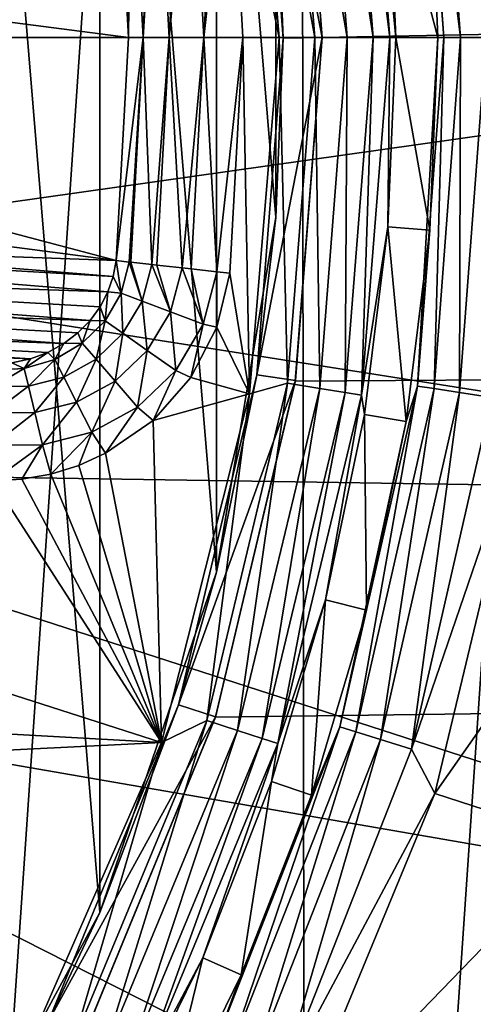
# Model space of a CAD drawing. Header units: metres. Extents: x -147 to 182, y -23 to 81.
# Tile 122 of 212: x 4.92 to 6.09, y -2.49 to 0.05. Entities that reach past the tile are written whole.
import ezdxf

# ---------------------------------------------------------------- set-up
doc = ezdxf.new("R2010")
doc.units = ezdxf.units.M
doc.layers.add('solid_ORA153_SW0001', color=7, linetype='CONTINUOUS')

msp = doc.modelspace()

# ---------------------------------------------------------------- linework, layer by layer
at = {"layer": 'solid_ORA153_SW0001'}
for points in [[(4.46988, -8.920187, -40.900002), (4.448891, 8.930674, -40.900002), (5.640007, 8.230489, -40.900002)], [(4.46988, -8.920187, -40.900002), (5.640007, 8.230489, -40.900002), (5.659863, -8.216849, -40.900002)], [(5.659863, -8.216849, -40.900002), (5.640007, 8.230489, -40.900002), (6.721572, 7.373658, -40.900002)], [(5.659863, -8.216849, -40.900002), (6.721572, 7.373658, -40.900002), (6.739001, -7.357733, -40.900002)], [(5.128602, -2.248877, 26.700001), (5.128592, 2.248897, 26.700001), (4.688442, 3.062429, 26.700001)], [(4.688453, -3.062412, 26.700001), (5.128602, -2.248877, 26.700001), (4.688442, 3.062429, 26.700001)], [(5.63121, 0.882831, 22.983051), (5.7, 0, 23), (136.699997, 2.670137, 22.844482)], [(136.699997, 2.670137, 22.844482), (5.7, 0, 23), (136.699997, 0, 23)], [(5.428682, -1.374545, 26.700001), (5.428677, 1.374564, 26.700001), (5.128592, 2.248897, 26.700001)], [(5.128602, -2.248877, 26.700001), (5.428682, -1.374545, 26.700001), (5.128592, 2.248897, 26.700001)], [(5.580893, -0.462191, 26.700001), (5.580891, 0.462211, 26.700001), (5.428677, 1.374564, 26.700001)], [(5.428682, -1.374545, 26.700001), (5.580893, -0.462191, 26.700001), (5.428677, 1.374564, 26.700001)], [(7.801287, 1.175855, 40.898582), (3.913054, 0.562612, 41.289154), (3.953293, 0, 41.289154)], [(7.801287, 1.175855, 40.898582), (3.953293, 0, 41.289154), (7.889405, 0, 40.898582)], [(5.462564, 0.605636, 38.799999), (5.513557, 0.916148, 38.799999), (5.589158, 0, 38.799999)], [(5.681365, 0, 38.785477), (5.589158, 0, 38.799999), (5.513557, 0.916148, 38.799999)], [(5.611417, 0.888761, 38.785477), (5.681365, 0, 38.785477), (5.513557, 0.916148, 38.799999)], [(5.759257, 0.912177, 38.677452), (5.831047, 0, 38.677452), (5.693748, 0.901801, 38.743263)], [(5.801591, 0.918882, 38.594429), (5.873909, 0, 38.594429), (5.759257, 0.912177, 38.677452)], [(5.873909, 0, 38.594429), (5.831047, 0, 38.677452), (5.759257, 0.912177, 38.677452)], [(5.801591, 0.918882, 38.594429), (5.869031, 0.486322, 38.502617), (5.889146, 0, 38.502617)], [(5.801591, 0.918882, 38.594429), (5.889146, 0, 38.502617), (5.873909, 0, 38.594429)], [(5.987869, 0.902526, 25.922546), (6.053454, 0.912411, 25.856735), (6.12183, 0, 25.856735)], [(6.053454, 0.912411, 25.856735), (6.13588, 0.924835, 25.814522), (6.205186, 0, 25.814522)], [(6.12183, 0, 25.856735), (6.053454, 0.912411, 25.856735), (6.205186, 0, 25.814522)], [(5.693748, 0.901801, 38.743263), (5.76472, 0, 38.743263), (5.611417, 0.888761, 38.785477)], [(5.76472, 0, 38.743263), (5.681365, 0, 38.785477), (5.611417, 0.888761, 38.785477)], [(5.831047, 0, 38.677452), (5.76472, 0, 38.743263), (5.693748, 0.901801, 38.743263)], [(5.945486, 0.896138, 26.005571), (5.987869, 0.902526, 25.922546), (6.055504, 0, 25.922546)], [(6.012642, 0, 26.005571), (5.976921, 0.495262, 26.097382), (5.945486, 0.896138, 26.005571)], [(6.012642, 0, 26.005571), (5.945486, 0.896138, 26.005571), (6.055504, 0, 25.922546)], [(6.055504, 0, 25.922546), (5.987869, 0.902526, 25.922546), (6.12183, 0, 25.856735)], [(5.532813, 0.864863, 22.683517), (5.7, 0, 22.699999), (5.631352, 0.881973, 22.682858)], [(5.532813, 0.864863, 22.683517), (5.600002, -0.001056, 22.699999), (5.7, 0, 22.699999)], [(5.580891, 0.462211, 26.700001), (5.600002, -0.001056, 22.699999), (5.532813, 0.864863, 22.683517)], [(5.7, 0, 22.699999), (5.7, 0, 23), (5.63121, 0.882831, 22.983051)], [(5.631352, 0.881973, 22.682858), (5.7, 0, 22.699999), (5.63121, 0.882831, 22.983051)], [(5.240242, 0, 38.65675), (5.208327, 0.577449, 38.656746), (5.262333, 0.583437, 38.722294)], [(5.240242, 0, 38.65675), (5.262333, 0.583437, 38.722294), (5.274913, 0.584831, 38.733139)], [(5.240242, 0, 38.65675), (5.274913, 0.584831, 38.733139), (5.307239, 0, 38.733143)], [(5.307239, 0, 38.733143), (5.274913, 0.584831, 38.733139), (5.34002, 0.59205, 38.773495)], [(5.307239, 0, 38.733143), (5.34002, 0.59205, 38.773495), (5.363029, 0.594601, 38.782791)], [(5.307239, 0, 38.733143), (5.363029, 0.594601, 38.782791), (5.395893, 0, 38.782791)], [(5.395893, 0, 38.782791), (5.363029, 0.594601, 38.782791), (5.429596, 0.601981, 38.798161)], [(5.395893, 0, 38.782791), (5.462564, 0.605636, 38.799999), (5.496035, 0, 38.799999)], [(5.395893, 0, 38.782791), (5.429596, 0.601981, 38.798161), (5.462564, 0.605636, 38.799999)], [(5.496035, 0, 38.799999), (5.462564, 0.605636, 38.799999), (5.589158, 0, 38.799999)], [(2.99041, 0.287379, 28.219698), (5.170907, 0.5733, 38.562374), (5.20259, 0, 38.562374)], [(5.204072, 0.576977, 38.649532), (5.20259, 0, 38.562374), (5.170907, 0.5733, 38.562374)], [(5.208327, 0.577449, 38.656746), (5.20259, 0, 38.562374), (5.204072, 0.576977, 38.649532)], [(5.240242, 0, 38.65675), (5.20259, 0, 38.562374), (5.208327, 0.577449, 38.656746)], [(5.869031, 0.486322, 38.502617), (5.976921, 0.495262, 26.097382), (5.997405, 0, 26.097382)], [(5.869031, 0.486322, 38.502617), (5.997405, 0, 26.097382), (5.889146, 0, 38.502617)], [(6.012642, 0, 26.005571), (5.997405, 0, 26.097382), (5.976921, 0.495262, 26.097382)], [(5.580893, -0.462191, 26.700001), (5.600002, -0.001056, 22.699999), (5.580891, 0.462211, 26.700001)], [(3.004187, -0.000001, 28.219698), (2.99041, 0.287379, 28.219698), (5.20259, 0, 38.562374)], [(3.004187, -0.000001, 28.219698), (5.20259, 0, 38.562374), (5.170907, -0.5733, 38.562374)], [(5.240242, 0, 38.65675), (5.170907, -0.5733, 38.562374), (5.20259, 0, 38.562374)], [(5.240242, 0, 38.65675), (5.204072, -0.576977, 38.649532), (5.170907, -0.5733, 38.562374)], [(5.240242, 0, 38.65675), (5.208327, -0.577449, 38.656746), (5.204072, -0.576977, 38.649532)], [(5.240242, 0, 38.65675), (5.262332, -0.583437, 38.722294), (5.208327, -0.577449, 38.656746)], [(5.240242, 0, 38.65675), (5.307239, 0, 38.733143), (5.262332, -0.583437, 38.722294)], [(5.307239, 0, 38.733143), (5.274913, -0.584831, 38.733139), (5.262332, -0.583437, 38.722294)], [(5.307239, 0, 38.733143), (5.340019, -0.59205, 38.773491), (5.274913, -0.584831, 38.733139)], [(5.307239, 0, 38.733143), (5.395893, 0, 38.782791), (5.340019, -0.59205, 38.773491)], [(5.395893, 0, 38.782791), (5.363029, -0.594601, 38.782791), (5.340019, -0.59205, 38.773491)], [(5.395893, 0, 38.782791), (5.429595, -0.601981, 38.798161), (5.363029, -0.594601, 38.782791)], [(5.395893, 0, 38.782791), (5.496035, 0, 38.799999), (5.429595, -0.601981, 38.798161)], [(5.429595, -0.601981, 38.798161), (5.496035, 0, 38.799999), (5.462564, -0.605636, 38.799999)], [(5.462564, -0.605636, 38.799999), (5.496035, 0, 38.799999), (5.513557, -0.916148, 38.799999)], [(5.496035, 0, 38.799999), (5.589158, 0, 38.799999), (5.513557, -0.916148, 38.799999)], [(5.611417, -0.888761, 38.785477), (5.513557, -0.916148, 38.799999), (5.589158, 0, 38.799999)], [(5.532473, -0.867037, 22.683434), (5.631355, -0.881952, 22.682858), (5.7, 0, 22.699999)], [(5.600002, -0.001056, 22.699999), (5.532473, -0.867037, 22.683434), (5.7, 0, 22.699999)], [(5.611417, -0.888761, 38.785477), (5.589158, 0, 38.799999), (5.681365, 0, 38.785477)], [(5.693748, -0.901801, 38.743263), (5.611417, -0.888761, 38.785477), (5.681365, 0, 38.785477)], [(5.631355, -0.881952, 22.682858), (5.7, 0, 23), (5.7, 0, 22.699999)], [(5.693748, -0.901801, 38.743263), (5.681365, 0, 38.785477), (5.76472, 0, 38.743263)], [(5.759257, -0.912177, 38.677452), (5.693748, -0.901801, 38.743263), (5.76472, 0, 38.743263)], [(5.759257, -0.912177, 38.677452), (5.76472, 0, 38.743263), (5.831047, 0, 38.677452)], [(5.801591, -0.918882, 38.594429), (5.759257, -0.912177, 38.677452), (5.831047, 0, 38.677452)], [(5.801591, -0.918882, 38.594429), (5.873909, 0, 38.594429), (5.869031, -0.486322, 38.502617)], [(5.801591, -0.918882, 38.594429), (5.831047, 0, 38.677452), (5.873909, 0, 38.594429)], [(5.873909, 0, 38.594429), (5.889146, 0, 38.502617), (5.869031, -0.486322, 38.502617)], [(2.99041, -0.287382, 28.219698), (3.004187, -0.000001, 28.219698), (5.170907, -0.5733, 38.562374)], [(7.889405, 0, 40.898582), (3.953293, 0, 41.289154), (3.913054, -0.562612, 41.289154)], [(7.801287, -1.175855, 40.898582), (7.889405, 0, 40.898582), (3.913054, -0.562612, 41.289154)], [(136.699997, 0, 23), (5.425525, -1.747489, 22.933519), (5.086021, -2.573392, 22.855583)], [(136.699997, -2.670139, 22.844482), (136.699997, 0, 23), (5.086021, -2.573392, 22.855583)], [(136.699997, 0, 23), (5.631125, -0.883377, 22.98303), (5.425525, -1.747489, 22.933519)], [(5.580893, -0.462191, 26.700001), (5.532473, -0.867037, 22.683434), (5.600002, -0.001056, 22.699999)], [(136.699997, 0, 23), (5.7, 0, 23), (5.631125, -0.883377, 22.98303)], [(5.631355, -0.881952, 22.682858), (5.631125, -0.883377, 22.98303), (5.7, 0, 23)], [(5.869031, -0.486322, 38.502617), (5.889146, 0, 38.502617), (5.976921, -0.495262, 26.097382)], [(5.889146, 0, 38.502617), (5.997405, 0, 26.097382), (5.976921, -0.495262, 26.097382)], [(5.945486, -0.896138, 26.005571), (5.976921, -0.495262, 26.097382), (5.997405, 0, 26.097382)], [(5.945486, -0.896138, 26.005571), (5.997405, 0, 26.097382), (6.012642, 0, 26.005571)], [(5.945486, -0.896138, 26.005571), (6.012642, 0, 26.005571), (5.987869, -0.902526, 25.922546)], [(5.987869, -0.902526, 25.922546), (6.012642, 0, 26.005571), (6.055504, 0, 25.922546)], [(5.987869, -0.902526, 25.922546), (6.055504, 0, 25.922546), (6.053454, -0.912411, 25.856735)], [(6.053454, -0.912411, 25.856735), (6.055504, 0, 25.922546), (6.12183, 0, 25.856735)], [(6.053454, -0.912411, 25.856735), (6.12183, 0, 25.856735), (6.13588, -0.924835, 25.814522)], [(2.99041, -0.287382, 28.219698), (5.170907, -0.5733, 38.562374), (4.26554, -0.540764, 34.314518)], [(5.428682, -1.374545, 26.700001), (5.532473, -0.867037, 22.683434), (5.580893, -0.462191, 26.700001)], [(5.801591, -0.918882, 38.594429), (5.869031, -0.486322, 38.502617), (5.808825, -0.969322, 38.502617)], [(5.808825, -0.969322, 38.502617), (5.869031, -0.486322, 38.502617), (5.915608, -0.98714, 26.097382)], [(5.869031, -0.486322, 38.502617), (5.976921, -0.495262, 26.097382), (5.915608, -0.98714, 26.097382)], [(5.945486, -0.896138, 26.005571), (5.915608, -0.98714, 26.097382), (5.976921, -0.495262, 26.097382)], [(5.149324, -0.653946, 38.558807), (3.409309, -0.594676, 30.420786), (3.432962, -0.513266, 30.416443)], [(5.163167, -0.614157, 38.561192), (3.432962, -0.513266, 30.416443), (4.26554, -0.540764, 34.314518)], [(5.163167, -0.614157, 38.561192), (5.149324, -0.653946, 38.558807), (3.432962, -0.513266, 30.416443)], [(5.163167, -0.614157, 38.561192), (4.26554, -0.540764, 34.314518), (5.170907, -0.5733, 38.562374)], [(7.801287, -1.175855, 40.898582), (3.913054, -0.562612, 41.289154), (3.793157, -1.113771, 41.289154)], [(5.183335, -0.656705, 38.646938), (5.163167, -0.614157, 38.561192), (5.170907, -0.5733, 38.562374)], [(5.183335, -0.656705, 38.646938), (5.170907, -0.5733, 38.562374), (5.204072, -0.576977, 38.649532)], [(5.237468, -0.677233, 38.72028), (5.183335, -0.656705, 38.646938), (5.204072, -0.576977, 38.649532)], [(5.237468, -0.677233, 38.72028), (5.204072, -0.576977, 38.649532), (5.208327, -0.577449, 38.656746)], [(5.237468, -0.677233, 38.72028), (5.208327, -0.577449, 38.656746), (5.262332, -0.583437, 38.722294)], [(5.103717, -0.727218, 38.550491), (3.364094, -0.666352, 30.429819), (3.409309, -0.594676, 30.420786)], [(5.129449, -0.691898, 38.555233), (5.103717, -0.727218, 38.550491), (3.409309, -0.594676, 30.420786)], [(5.149324, -0.653946, 38.558807), (5.129449, -0.691898, 38.555233), (3.409309, -0.594676, 30.420786)], [(5.310074, -0.704768, 38.772251), (5.237468, -0.677233, 38.72028), (5.262332, -0.583437, 38.722294)], [(5.310074, -0.704768, 38.772251), (5.262332, -0.583437, 38.722294), (5.274913, -0.584831, 38.733139)], [(5.310074, -0.704768, 38.772251), (5.274913, -0.584831, 38.733139), (5.340019, -0.59205, 38.773491)], [(5.39411, -0.736637, 38.797813), (5.310074, -0.704768, 38.772251), (5.340019, -0.59205, 38.773491)], [(5.39411, -0.736637, 38.797813), (5.340019, -0.59205, 38.773491), (5.363029, -0.594601, 38.782791)], [(5.39411, -0.736637, 38.797813), (5.363029, -0.594601, 38.782791), (5.429595, -0.601981, 38.798161)], [(5.39411, -0.736637, 38.797813), (5.429595, -0.601981, 38.798161), (5.429711, -0.744564, 38.799999)], [(5.429595, -0.601981, 38.798161), (5.462564, -0.605636, 38.799999), (5.429711, -0.744564, 38.799999)], [(5.429711, -0.744564, 38.799999), (5.462564, -0.605636, 38.799999), (5.513557, -0.916148, 38.799999)], [(5.183335, -0.656705, 38.646938), (5.149324, -0.653946, 38.558807), (5.163167, -0.614157, 38.561192)], [(5.141991, -0.727934, 38.641132), (5.129449, -0.691898, 38.555233), (5.149324, -0.653946, 38.558807)], [(5.183335, -0.656705, 38.646938), (5.141991, -0.727934, 38.641132), (5.149324, -0.653946, 38.558807)], [(5.18805, -0.760246, 38.715733), (5.141991, -0.727934, 38.641132), (5.183335, -0.656705, 38.646938)], [(5.237468, -0.677233, 38.72028), (5.18805, -0.760246, 38.715733), (5.183335, -0.656705, 38.646938)], [(5.035916, -0.786775, 38.537735), (3.301015, -0.722172, 30.442806), (3.364094, -0.666352, 30.429819)], [(5.072407, -0.759111, 38.544636), (5.035916, -0.786775, 38.537735), (3.364094, -0.666352, 30.429819)], [(5.103717, -0.727218, 38.550491), (5.072407, -0.759111, 38.544636), (3.364094, -0.666352, 30.429819)], [(5.250666, -0.804172, 38.769405), (5.18805, -0.760246, 38.715733), (5.237468, -0.677233, 38.72028)], [(5.310074, -0.704768, 38.772251), (5.250666, -0.804172, 38.769405), (5.237468, -0.677233, 38.72028)], [(5.141991, -0.727934, 38.641132), (5.103717, -0.727218, 38.550491), (5.129449, -0.691898, 38.555233)], [(5.323762, -0.85545, 38.79694), (5.250666, -0.804172, 38.769405), (5.310074, -0.704768, 38.772251)], [(5.39411, -0.736637, 38.797813), (5.323762, -0.85545, 38.79694), (5.310074, -0.704768, 38.772251)], [(4.95009, -0.826156, 38.521294), (3.225163, -0.757629, 30.4587), (3.301015, -0.722172, 30.442806)], [(4.994859, -0.80938, 38.529896), (4.95009, -0.826156, 38.521294), (3.301015, -0.722172, 30.442806)], [(5.035916, -0.786775, 38.537735), (4.994859, -0.80938, 38.529896), (3.301015, -0.722172, 30.442806)], [(5.083608, -0.785953, 38.632469), (5.072407, -0.759111, 38.544636), (5.103717, -0.727218, 38.550491)], [(5.141991, -0.727934, 38.641132), (5.083608, -0.785953, 38.632469), (5.103717, -0.727218, 38.550491)], [(5.118838, -0.82663, 38.708855), (5.083608, -0.785953, 38.632469), (5.141991, -0.727934, 38.641132)], [(5.18805, -0.760246, 38.715733), (5.118838, -0.82663, 38.708855), (5.141991, -0.727934, 38.641132)], [(4.95009, -0.826156, 38.521294), (4.902678, -0.836471, 38.512127), (3.225163, -0.757629, 30.4587)], [(5.083608, -0.785953, 38.632469), (5.035916, -0.786775, 38.537735), (5.072407, -0.759111, 38.544636)], [(5.39411, -0.736637, 38.797813), (5.362821, -0.874019, 38.799999), (5.323762, -0.85545, 38.79694)], [(5.39411, -0.736637, 38.797813), (5.429711, -0.744564, 38.799999), (5.362821, -0.874019, 38.799999)], [(5.362821, -0.874019, 38.799999), (5.429711, -0.744564, 38.799999), (5.513557, -0.916148, 38.799999)], [(5.167745, -0.8831, 38.76498), (5.118838, -0.82663, 38.708855), (5.18805, -0.760246, 38.715733)], [(5.250666, -0.804172, 38.769405), (5.167745, -0.8831, 38.76498), (5.18805, -0.760246, 38.715733)], [(4.934563, -0.850718, 38.608612), (4.95009, -0.826156, 38.521294), (4.994859, -0.80938, 38.529896)], [(5.012794, -0.827468, 38.621429), (4.934563, -0.850718, 38.608612), (4.994859, -0.80938, 38.529896)], [(5.012794, -0.827468, 38.621429), (4.994859, -0.80938, 38.529896), (5.035916, -0.786775, 38.537735)], [(5.083608, -0.785953, 38.632469), (5.012794, -0.827468, 38.621429), (5.035916, -0.786775, 38.537735)], [(5.035863, -0.872577, 38.699936), (5.012794, -0.827468, 38.621429), (5.083608, -0.785953, 38.632469)], [(5.118838, -0.82663, 38.708855), (5.035863, -0.872577, 38.699936), (5.083608, -0.785953, 38.632469)], [(5.225585, -0.949884, 38.795403), (5.167745, -0.8831, 38.76498), (5.250666, -0.804172, 38.769405)], [(5.323762, -0.85545, 38.79694), (5.225585, -0.949884, 38.795403), (5.250666, -0.804172, 38.769405)], [(4.934563, -0.850718, 38.608612), (4.902678, -0.836471, 38.512127), (4.95009, -0.826156, 38.521294)], [(4.945518, -0.896404, 38.689384), (4.934563, -0.850718, 38.608612), (5.012794, -0.827468, 38.621429)], [(5.035863, -0.872577, 38.699936), (4.945518, -0.896404, 38.689384), (5.012794, -0.827468, 38.621429)], [(5.068811, -0.937004, 38.759048), (5.035863, -0.872577, 38.699936), (5.118838, -0.82663, 38.708855)], [(5.167745, -0.8831, 38.76498), (5.068811, -0.937004, 38.759048), (5.118838, -0.82663, 38.708855)], [(4.934563, -0.850718, 38.608612), (4.853806, -0.855232, 38.594685), (4.902678, -0.836471, 38.512127)], [(4.853806, -0.89817, 38.677673), (4.853806, -0.855232, 38.594685), (4.934563, -0.850718, 38.608612)], [(4.945518, -0.896404, 38.689384), (4.853806, -0.89817, 38.677673), (4.934563, -0.850718, 38.608612)], [(5.323762, -0.85545, 38.79694), (5.265707, -0.984257, 38.799999), (5.225585, -0.949884, 38.795403)], [(5.323762, -0.85545, 38.79694), (5.362821, -0.874019, 38.799999), (5.265707, -0.984257, 38.799999)], [(4.961735, -0.96404, 38.751781), (4.945518, -0.896404, 38.689384), (5.035863, -0.872577, 38.699936)], [(5.068811, -0.937004, 38.759048), (4.961735, -0.96404, 38.751781), (5.035863, -0.872577, 38.699936)], [(5.108443, -1.014498, 38.793034), (5.068811, -0.937004, 38.759048), (5.167745, -0.8831, 38.76498)], [(5.225585, -0.949884, 38.795403), (5.108443, -1.014498, 38.793034), (5.167745, -0.8831, 38.76498)], [(5.265707, -0.984257, 38.799999), (5.362821, -0.874019, 38.799999), (5.513557, -0.916148, 38.799999)], [(5.532473, -0.867037, 22.683434), (5.330697, -1.715704, 22.635069), (5.631355, -0.881952, 22.682858)], [(5.428682, -1.374545, 26.700001), (5.330697, -1.715704, 22.635069), (5.532473, -0.867037, 22.683434)], [(5.330697, -1.715704, 22.635069), (5.425948, -1.746164, 22.632732), (5.631355, -0.881952, 22.682858)], [(5.425948, -1.746164, 22.632732), (5.425525, -1.747489, 22.933519), (5.631125, -0.883377, 22.98303)], [(5.631355, -0.881952, 22.682858), (5.425948, -1.746164, 22.632732), (5.631125, -0.883377, 22.98303)], [(4.853806, -0.964557, 38.743423), (4.853806, -0.89817, 38.677673), (4.945518, -0.896404, 38.689384)], [(4.961735, -0.96404, 38.751781), (4.853806, -0.964557, 38.743423), (4.945518, -0.896404, 38.689384)], [(5.611417, -0.888761, 38.785477), (5.403298, -1.755638, 38.785477), (5.513557, -0.916148, 38.799999)], [(5.482575, -1.781397, 38.743263), (5.403298, -1.755638, 38.785477), (5.611417, -0.888761, 38.785477)], [(5.693748, -0.901801, 38.743263), (5.482575, -1.781397, 38.743263), (5.611417, -0.888761, 38.785477)], [(5.545655, -1.801893, 38.677452), (5.482575, -1.781397, 38.743263), (5.693748, -0.901801, 38.743263)], [(5.759257, -0.912177, 38.677452), (5.545655, -1.801893, 38.677452), (5.693748, -0.901801, 38.743263)], [(5.745517, -1.772257, 26.005571), (5.915608, -0.98714, 26.097382), (5.945486, -0.896138, 26.005571)], [(5.745517, -1.772257, 26.005571), (5.945486, -0.896138, 26.005571), (5.786475, -1.784891, 25.922546)], [(5.945486, -0.896138, 26.005571), (5.987869, -0.902526, 25.922546), (5.786475, -1.784891, 25.922546)], [(5.786475, -1.784891, 25.922546), (5.987869, -0.902526, 25.922546), (5.849854, -1.804441, 25.856735)], [(5.987869, -0.902526, 25.922546), (6.053454, -0.912411, 25.856735), (5.849854, -1.804441, 25.856735)], [(5.265707, -0.984257, 38.799999), (5.513557, -0.916148, 38.799999), (5.28732, -1.811887, 38.799999)], [(5.403298, -1.755638, 38.785477), (5.28732, -1.811887, 38.799999), (5.513557, -0.916148, 38.799999)], [(5.586419, -1.815138, 38.594429), (5.545655, -1.801893, 38.677452), (5.759257, -0.912177, 38.677452)], [(5.801591, -0.918882, 38.594429), (5.586419, -1.815138, 38.594429), (5.759257, -0.912177, 38.677452)], [(5.801591, -0.918882, 38.594429), (5.70894, -1.4457, 38.502617), (5.586419, -1.815138, 38.594429)], [(5.801591, -0.918882, 38.594429), (5.808825, -0.969322, 38.502617), (5.70894, -1.4457, 38.502617)], [(5.849854, -1.804441, 25.856735), (6.053454, -0.912411, 25.856735), (5.929507, -1.829011, 25.814522)], [(6.053454, -0.912411, 25.856735), (6.13588, -0.924835, 25.814522), (5.929507, -1.829011, 25.814522)], [(5.929507, -1.829011, 25.814522), (6.13588, -0.924835, 25.814522), (6.220448, -0.98139, 25.799999)], [(4.981642, -1.047063, 38.789753), (4.961735, -0.96404, 38.751781), (5.068811, -0.937004, 38.759048)], [(5.108443, -1.014498, 38.793034), (4.981642, -1.047063, 38.789753), (5.068811, -0.937004, 38.759048)], [(5.225585, -0.949884, 38.795403), (5.143342, -1.068781, 38.799999), (5.108443, -1.014498, 38.793034)], [(5.225585, -0.949884, 38.795403), (5.265707, -0.984257, 38.799999), (5.143342, -1.068781, 38.799999)], [(4.853806, -1.047954, 38.785564), (4.853806, -0.964557, 38.743423), (4.961735, -0.96404, 38.751781)], [(4.981642, -1.047063, 38.789753), (4.853806, -1.047954, 38.785564), (4.961735, -0.96404, 38.751781)], [(5.143342, -1.068781, 38.799999), (5.265707, -0.984257, 38.799999), (5.28732, -1.811887, 38.799999)], [(5.70894, -1.4457, 38.502617), (5.808825, -0.969322, 38.502617), (5.813886, -1.472276, 26.097382)], [(5.745517, -1.772257, 26.005571), (5.813886, -1.472276, 26.097382), (5.915608, -0.98714, 26.097382)], [(5.808825, -0.969322, 38.502617), (5.915608, -0.98714, 26.097382), (5.813886, -1.472276, 26.097382)], [(5.929507, -1.829011, 25.814522), (6.220448, -0.98139, 25.799999), (5.990109, -1.943129, 25.799999)], [(5.990109, -1.943129, 25.799999), (6.220448, -0.98139, 25.799999), (6.62071, -1.044544, 25.799999)], [(5.108443, -1.014498, 38.793034), (5.002513, -1.12199, 38.799999), (4.981642, -1.047063, 38.789753)], [(5.108443, -1.014498, 38.793034), (5.074646, -1.099636, 38.799999), (5.002513, -1.12199, 38.799999)], [(5.108443, -1.014498, 38.793034), (5.143342, -1.068781, 38.799999), (5.074646, -1.099636, 38.799999)], [(4.981642, -1.047063, 38.789753), (4.928402, -1.135443, 38.799999), (4.853806, -1.139898, 38.799999)], [(4.981642, -1.047063, 38.789753), (4.853806, -1.139898, 38.799999), (4.853806, -1.047954, 38.785564)], [(4.981642, -1.047063, 38.789753), (5.002513, -1.12199, 38.799999), (4.928402, -1.135443, 38.799999)], [(5.990109, -1.943129, 25.799999), (6.62071, -1.044544, 25.799999), (6.375558, -2.06814, 25.799999)], [(5.074646, -1.099636, 38.799999), (5.143342, -1.068781, 38.799999), (5.28732, -1.811887, 38.799999)], [(7.538901, -2.325443, 40.898582), (3.793157, -1.113771, 41.289154), (3.596042, -1.642257, 41.289154)], [(7.538901, -2.325443, 40.898582), (7.801287, -1.175855, 40.898582), (3.793157, -1.113771, 41.289154)], [(5.002513, -1.12199, 38.799999), (5.074646, -1.099636, 38.799999), (5.28732, -1.811887, 38.799999)], [(4.853806, -1.139898, 38.799999), (4.928402, -1.135443, 38.799999), (5.28732, -1.811887, 38.799999)], [(4.928402, -1.135443, 38.799999), (5.002513, -1.12199, 38.799999), (5.28732, -1.811887, 38.799999)], [(2.943068, -1.682184, 38.799999), (3.192498, -1.139898, 38.799999), (5.28732, -1.811887, 38.799999)], [(3.192498, -1.139898, 38.799999), (4.853806, -1.139898, 38.799999), (5.28732, -1.811887, 38.799999)], [(5.128602, -2.248877, 26.700001), (5.330697, -1.715704, 22.635069), (5.428682, -1.374545, 26.700001)], [(5.570056, -1.912203, 38.502617), (5.70894, -1.4457, 38.502617), (5.672449, -1.947354, 26.097382)], [(5.586419, -1.815138, 38.594429), (5.70894, -1.4457, 38.502617), (5.570056, -1.912203, 38.502617)], [(5.70894, -1.4457, 38.502617), (5.813886, -1.472276, 26.097382), (5.672449, -1.947354, 26.097382)], [(5.745517, -1.772257, 26.005571), (5.672449, -1.947354, 26.097382), (5.813886, -1.472276, 26.097382)], [(7.108109, -3.423084, 40.898582), (3.596042, -1.642257, 41.289154), (3.325722, -2.137311, 41.289154)], [(7.108109, -3.423084, 40.898582), (7.538901, -2.325443, 40.898582), (3.596042, -1.642257, 41.289154)], [(2.782413, -1.936384, 38.799999), (2.943068, -1.682184, 38.799999), (5.28732, -1.811887, 38.799999)], [(5.330697, -1.715704, 22.635069), (4.996817, -2.528213, 22.558769), (5.425948, -1.746164, 22.632732)], [(5.128602, -2.248877, 26.700001), (4.996817, -2.528213, 22.558769), (5.330697, -1.715704, 22.635069)], [(4.996817, -2.528213, 22.558769), (5.085829, -2.57378, 22.553625), (5.425948, -1.746164, 22.632732)], [(5.425948, -1.746164, 22.632732), (5.085829, -2.57378, 22.553625), (5.425525, -1.747489, 22.933519)], [(5.403298, -1.755638, 38.785477), (5.062133, -2.579285, 38.785477), (5.28732, -1.811887, 38.799999)], [(5.136404, -2.617128, 38.743263), (5.062133, -2.579285, 38.785477), (5.403298, -1.755638, 38.785477)], [(5.085829, -2.57378, 22.553625), (5.086021, -2.573392, 22.855583), (5.425525, -1.747489, 22.933519)], [(5.482575, -1.781397, 38.743263), (5.136404, -2.617128, 38.743263), (5.403298, -1.755638, 38.785477)], [(5.195501, -2.64724, 38.677452), (5.136404, -2.617128, 38.743263), (5.482575, -1.781397, 38.743263)], [(5.545655, -1.801893, 38.677452), (5.195501, -2.64724, 38.677452), (5.482575, -1.781397, 38.743263)], [(5.417203, -2.608788, 26.005571), (5.672449, -1.947354, 26.097382), (5.745517, -1.772257, 26.005571)], [(5.417203, -2.608788, 26.005571), (5.745517, -1.772257, 26.005571), (5.455821, -2.627385, 25.922546)], [(5.745517, -1.772257, 26.005571), (5.786475, -1.784891, 25.922546), (5.455821, -2.627385, 25.922546)], [(5.455821, -2.627385, 25.922546), (5.786475, -1.784891, 25.922546), (5.515578, -2.656163, 25.856735)], [(5.786475, -1.784891, 25.922546), (5.849854, -1.804441, 25.856735), (5.515578, -2.656163, 25.856735)], [(2.782413, -1.936384, 38.799999), (5.28732, -1.811887, 38.799999), (4.916895, -2.657595, 38.799999)], [(5.062133, -2.579285, 38.785477), (4.916895, -2.657595, 38.799999), (5.28732, -1.811887, 38.799999)], [(5.233691, -2.666699, 38.594429), (5.195501, -2.64724, 38.677452), (5.545655, -1.801893, 38.677452)], [(5.586419, -1.815138, 38.594429), (5.233691, -2.666699, 38.594429), (5.545655, -1.801893, 38.677452)], [(5.586419, -1.815138, 38.594429), (5.393123, -2.365643, 38.502617), (5.233691, -2.666699, 38.594429)], [(5.586419, -1.815138, 38.594429), (5.570056, -1.912203, 38.502617), (5.393123, -2.365643, 38.502617)], [(5.515578, -2.656163, 25.856735), (5.849854, -1.804441, 25.856735), (5.59068, -2.692329, 25.814522)], [(5.849854, -1.804441, 25.856735), (5.929507, -1.829011, 25.814522), (5.59068, -2.692329, 25.814522)], [(5.59068, -2.692329, 25.814522), (5.929507, -1.829011, 25.814522), (5.990109, -1.943129, 25.799999)], [(5.393123, -2.365643, 38.502617), (5.570056, -1.912203, 38.502617), (5.492263, -2.40913, 26.097382)], [(5.570056, -1.912203, 38.502617), (5.672449, -1.947354, 26.097382), (5.492263, -2.40913, 26.097382)], [(5.417203, -2.608788, 26.005571), (5.492263, -2.40913, 26.097382), (5.672449, -1.947354, 26.097382)], [(5.59068, -2.692329, 25.814522), (5.990109, -1.943129, 25.799999), (5.612337, -2.856362, 25.799999)], [(5.612337, -2.856362, 25.799999), (5.990109, -1.943129, 25.799999), (6.375558, -2.06814, 25.799999)], [(5.612337, -2.856362, 25.799999), (6.375558, -2.06814, 25.799999), (5.973464, -3.04017, 25.799999)], [(6.121675, -2.948043, 25.814436), (5.973464, -3.04017, 25.799999), (6.375558, -2.06814, 25.799999)], [(6.518532, -4.44426, 40.898582), (3.325722, -2.137311, 41.289154), (2.9877, -2.588856, 41.289154)], [(6.518532, -4.44426, 40.898582), (7.108109, -3.423084, 40.898582), (3.325722, -2.137311, 41.289154)], [(4.688453, -3.062412, 26.700001), (4.996817, -2.528213, 22.558769), (5.128602, -2.248877, 26.700001)], [(5.179349, -2.802924, 38.502617), (5.393123, -2.365643, 38.502617), (5.27456, -2.854449, 26.097382)], [(5.233691, -2.666699, 38.594429), (5.393123, -2.365643, 38.502617), (5.179349, -2.802924, 38.502617)], [(5.393123, -2.365643, 38.502617), (5.492263, -2.40913, 26.097382), (5.27456, -2.854449, 26.097382)], [(5.417203, -2.608788, 26.005571), (5.27456, -2.854449, 26.097382), (5.492263, -2.40913, 26.097382)]]:
    msp.add_3dface(points, dxfattribs=at)

doc.saveas('drawing.dxf')
